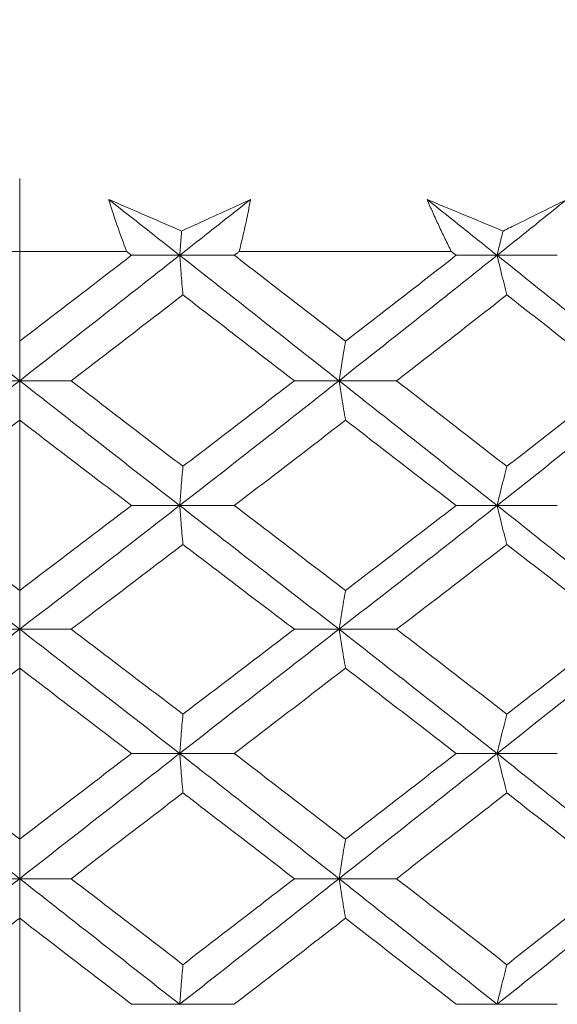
# Model space of a CAD drawing. Header units: inches. Extents: x 0.8 to 21, y 1.2 to 16.5.
# Tile 54 of 88: x 9.201 to 9.356, y 13.903 to 14.187. Entities that reach past the tile are written whole.
import ezdxf

# ---------------------------------------------------------------- set-up
doc = ezdxf.new("R2010")
doc.units = ezdxf.units.IN
doc.header["$MEASUREMENT"] = 0
doc.linetypes.add('CENTERX2', pattern=[0.8, 0.5, -0.1, 0.1, -0.1])
doc.layers.add('SLD-0', color=7, linetype='Continuous')

msp = doc.modelspace()

# ---------------------------------------------------------------- linework, layer by layer
at = {"color": 7, "linetype": 'Continuous', "lineweight": 15}
for p, q in [((9.17032, 14.11989), (9.23202, 14.11989)), ((9.26448, 14.11989), (9.32569, 14.11989)), ((9.24732, 14.1188), (9.23343, 14.1188)), ((9.24732, 14.1188), (9.26308, 14.1188)), ((9.33889, 14.1188), (9.32709, 14.1188)), ((9.33889, 14.1188), (9.35627, 14.1188)), ((9.20117, 14.08263), (9.18632, 14.08263)), ((9.20117, 14.08263), (9.21602, 14.08263)), ((9.29329, 14.08263), (9.28041, 14.08263)), ((9.29329, 14.08263), (9.30989, 14.08263)), ((9.24732, 14.04665), (9.23343, 14.04665)), ((9.24732, 14.04665), (9.26308, 14.04665)), ((9.33889, 14.04665), (9.32709, 14.04665)), ((9.33889, 14.04665), (9.35627, 14.04665)), ((9.20117, 14.01099), (9.18632, 14.01099)), ((9.20117, 14.01099), (9.21602, 14.01099)), ((9.29329, 14.01099), (9.28041, 14.01099)), ((9.29329, 14.01099), (9.30989, 14.01099)), ((9.24732, 13.97516), (9.23343, 13.97516)), ((9.24732, 13.97516), (9.26308, 13.97516)), ((9.33889, 13.97516), (9.32709, 13.97516)), ((9.33889, 13.97516), (9.35627, 13.97516)), ((9.20117, 13.93907), (9.18632, 13.93907)), ((9.20117, 13.93907), (9.21602, 13.93907)), ((9.29329, 13.93907), (9.28041, 13.93907)), ((9.29329, 13.93907), (9.30989, 13.93907)), ((9.24732, 13.90286), (9.23343, 13.90286)), ((9.24732, 13.90286), (9.26308, 13.90286)), ((9.33889, 13.90286), (9.32709, 13.90286)), ((9.33889, 13.90286), (9.35627, 13.90286))]:
    msp.add_line(p, q, dxfattribs=at)
for points, knots in [([(9.22684, 14.13489), (9.22992, 14.13355), (9.23608, 14.13089), (9.24311, 14.12786), (9.24705, 14.12616), (9.24789, 14.1258)], [0, 0, 0, 0, 0.440572, 0.881144, 1, 1, 1, 1]), ([(9.23202, 14.11989), (9.23109, 14.12238), (9.22971, 14.12611), (9.22803, 14.13112), (9.22724, 14.13363), (9.22684, 14.13489)], [0, 0, 0, 0, 0.49985, 0.749906, 1, 1, 1, 1]), ([(9.24732, 14.1188), (9.2435, 14.1218), (9.23668, 14.12716), (9.22985, 14.13253), (9.22684, 14.13489)], [0, 0, 0, 0, 0.559972, 1, 1, 1, 1]), ([(9.24732, 14.1188), (9.25114, 14.1218), (9.25796, 14.12716), (9.26477, 14.13253), (9.26776, 14.13489)], [0, 0, 0, 0, 0.559972, 1, 1, 1, 1]), ([(9.24789, 14.1258), (9.24943, 14.1265), (9.2561, 14.12953), (9.26269, 14.13256), (9.26776, 14.13489)], [0, 0, 0, 0, 0.231715, 1, 1, 1, 1]), ([(9.26776, 14.13489), (9.26753, 14.13363), (9.26694, 14.13049), (9.26586, 14.12549), (9.26494, 14.12175), (9.26448, 14.11989)], [0, 0, 0, 0, 0.249909, 0.624893, 1, 1, 1, 1]), ([(9.3187, 14.13489), (9.32191, 14.13355), (9.32833, 14.13089), (9.33563, 14.12786), (9.33973, 14.12616), (9.3406, 14.1258)], [0, 0, 0, 0, 0.440572, 0.881144, 1, 1, 1, 1]), ([(9.32569, 14.11989), (9.32508, 14.12113), (9.32384, 14.12362), (9.32236, 14.12674), (9.32121, 14.12924), (9.32035, 14.13112), (9.31952, 14.133), (9.31897, 14.13426), (9.3187, 14.13489)], [0, 0, 0, 0, 0.249909, 0.499854, 0.624878, 0.749908, 0.874952, 1, 1, 1, 1]), ([(9.33889, 14.1188), (9.33513, 14.1218), (9.32841, 14.12716), (9.32167, 14.13253), (9.3187, 14.13489)], [0, 0, 0, 0, 0.559972, 1, 1, 1, 1]), ([(9.33889, 14.1188), (9.34265, 14.1218), (9.34936, 14.12716), (9.35604, 14.13253), (9.35898, 14.13489)], [0, 0, 0, 0, 0.559972, 1, 1, 1, 1]), ([(9.3406, 14.1258), (9.34203, 14.1265), (9.3482, 14.12953), (9.3543, 14.13256), (9.35898, 14.13489)], [0, 0, 0, 0, 0.231715, 1, 1, 1, 1]), ([(9.24789, 14.1258), (9.24783, 14.12513), (9.24764, 14.12282), (9.24745, 14.12047), (9.24732, 14.1188)], [0, 0, 0, 0, 0.289943, 1, 1, 1, 1]), ([(9.3406, 14.1258), (9.34043, 14.12513), (9.33986, 14.12282), (9.33929, 14.12047), (9.33889, 14.1188)], [0, 0, 0, 0, 0.289943, 1, 1, 1, 1]), ([(9.23343, 14.1188), (9.23316, 14.119), (9.23269, 14.11936), (9.23222, 14.11973), (9.23202, 14.11989)], [0, 0, 0, 0, 0.559995, 1, 1, 1, 1]), ([(9.26308, 14.1188), (9.26334, 14.119), (9.26381, 14.11936), (9.26428, 14.11973), (9.26448, 14.11989)], [0, 0, 0, 0, 0.559995, 1, 1, 1, 1]), ([(9.32709, 14.1188), (9.32683, 14.119), (9.32636, 14.11936), (9.3259, 14.11973), (9.32569, 14.11989)], [0, 0, 0, 0, 0.559995, 1, 1, 1, 1]), ([(9.20117, 14.08263), (9.19255, 14.08937), (9.17715, 14.10142), (9.16178, 14.11349), (9.15502, 14.1188)], [0, 0, 0, 0, 0.559631, 1, 1, 1, 1]), ([(9.20117, 14.09401), (9.20719, 14.09864), (9.21795, 14.1069), (9.2287, 14.11516), (9.23343, 14.1188)], [0, 0, 0, 0, 0.5597943, 1, 1, 1, 1]), ([(9.20117, 14.08263), (9.20979, 14.08937), (9.22519, 14.10142), (9.24055, 14.11349), (9.24732, 14.1188)], [0, 0, 0, 0, 0.5596306, 1, 1, 1, 1]), ([(9.24826, 14.10739), (9.24817, 14.10845), (9.24799, 14.11058), (9.24768, 14.11437), (9.24745, 14.11713), (9.24732, 14.1188)], [0, 0, 0, 0, 0.28405, 0.568101, 1, 1, 1, 1]), ([(9.29329, 14.08263), (9.28473, 14.08937), (9.26943, 14.10142), (9.25408, 14.11349), (9.24732, 14.1188)], [0, 0, 0, 0, 0.559631, 1, 1, 1, 1]), ([(9.29517, 14.09401), (9.28919, 14.09864), (9.2785, 14.1069), (9.26779, 14.11516), (9.26308, 14.1188)], [0, 0, 0, 0, 0.5597943, 1, 1, 1, 1]), ([(9.29329, 14.08263), (9.30183, 14.08937), (9.31709, 14.10142), (9.33223, 14.11349), (9.33889, 14.1188)], [0, 0, 0, 0, 0.5596306, 1, 1, 1, 1]), ([(9.29517, 14.09401), (9.30114, 14.09864), (9.31181, 14.1069), (9.32242, 14.11516), (9.32709, 14.1188)], [0, 0, 0, 0, 0.559794, 1, 1, 1, 1]), ([(9.3417, 14.10739), (9.34144, 14.10845), (9.3409, 14.11058), (9.33996, 14.11437), (9.33929, 14.11713), (9.33889, 14.1188)], [0, 0, 0, 0, 0.28405, 0.568101, 1, 1, 1, 1]), ([(9.38396, 14.08263), (9.37559, 14.08937), (9.36064, 14.10142), (9.34554, 14.11349), (9.33889, 14.1188)], [0, 0, 0, 0, 0.559631, 1, 1, 1, 1]), ([(9.21602, 14.08263), (9.22204, 14.08724), (9.2328, 14.09549), (9.24353, 14.10375), (9.24826, 14.10739)], [0, 0, 0, 0, 0.559703, 1, 1, 1, 1]), ([(9.28041, 14.08263), (9.27442, 14.08724), (9.26371, 14.09549), (9.25298, 14.10375), (9.24826, 14.10739)], [0, 0, 0, 0, 0.559703, 1, 1, 1, 1]), ([(9.30989, 14.08263), (9.31584, 14.08724), (9.32648, 14.09549), (9.33705, 14.10375), (9.3417, 14.10739)], [0, 0, 0, 0, 0.559703, 1, 1, 1, 1]), ([(9.37326, 14.08263), (9.36739, 14.08724), (9.3569, 14.09549), (9.34635, 14.10375), (9.3417, 14.10739)], [0, 0, 0, 0, 0.559703, 1, 1, 1, 1]), ([(9.20117, 14.09401), (9.20117, 14.09295), (9.20117, 14.09083), (9.20117, 14.08704), (9.20117, 14.08429), (9.20117, 14.08263)], [0, 0, 0, 0, 0.284297, 0.568594, 1, 1, 1, 1]), ([(9.29517, 14.09401), (9.29499, 14.09295), (9.29463, 14.09083), (9.294, 14.08704), (9.29356, 14.08429), (9.29329, 14.08263)], [0, 0, 0, 0, 0.284297, 0.568594, 1, 1, 1, 1]), ([(9.15502, 14.04665), (9.16362, 14.05335), (9.17901, 14.06532), (9.19439, 14.07733), (9.20117, 14.08263)], [0, 0, 0, 0, 0.559203, 1, 1, 1, 1]), ([(9.20117, 14.07126), (9.20117, 14.07232), (9.20117, 14.07444), (9.20117, 14.07822), (9.20117, 14.08097), (9.20117, 14.08263)], [0, 0, 0, 0, 0.2844746, 0.5689492, 1, 1, 1, 1]), ([(9.24732, 14.04665), (9.23871, 14.05335), (9.22333, 14.06532), (9.20795, 14.07733), (9.20117, 14.08263)], [0, 0, 0, 0, 0.559203, 1, 1, 1, 1]), ([(9.24826, 14.05796), (9.24225, 14.06256), (9.2315, 14.07077), (9.22076, 14.079), (9.21602, 14.08263)], [0, 0, 0, 0, 0.559504, 1, 1, 1, 1]), ([(9.24732, 14.04665), (9.25592, 14.05335), (9.27129, 14.06532), (9.28656, 14.07733), (9.29329, 14.08263)], [0, 0, 0, 0, 0.559203, 1, 1, 1, 1]), ([(9.24826, 14.05796), (9.25427, 14.06256), (9.26501, 14.07077), (9.2757, 14.079), (9.28041, 14.08263)], [0, 0, 0, 0, 0.559504, 1, 1, 1, 1]), ([(9.29517, 14.07126), (9.29499, 14.07232), (9.29463, 14.07444), (9.294, 14.07822), (9.29356, 14.08097), (9.29329, 14.08263)], [0, 0, 0, 0, 0.284475, 0.568949, 1, 1, 1, 1]), ([(9.33889, 14.04665), (9.33041, 14.05335), (9.31525, 14.06532), (9.30001, 14.07733), (9.29329, 14.08263)], [0, 0, 0, 0, 0.559203, 1, 1, 1, 1]), ([(9.3417, 14.05796), (9.33578, 14.06256), (9.3252, 14.07077), (9.31457, 14.079), (9.30989, 14.08263)], [0, 0, 0, 0, 0.559504, 1, 1, 1, 1]), ([(9.33889, 14.04665), (9.34734, 14.05335), (9.36246, 14.06532), (9.37738, 14.07733), (9.38396, 14.08263)], [0, 0, 0, 0, 0.559203, 1, 1, 1, 1]), ([(9.3417, 14.05796), (9.34761, 14.06256), (9.35817, 14.07077), (9.36865, 14.079), (9.37326, 14.08263)], [0, 0, 0, 0, 0.559504, 1, 1, 1, 1]), ([(9.16891, 14.04665), (9.17493, 14.05124), (9.18568, 14.05943), (9.19643, 14.06764), (9.20117, 14.07126)], [0, 0, 0, 0, 0.559413, 1, 1, 1, 1]), ([(9.23343, 14.04665), (9.22741, 14.05124), (9.21665, 14.05943), (9.2059, 14.06764), (9.20117, 14.07126)], [0, 0, 0, 0, 0.559413, 1, 1, 1, 1]), ([(9.26308, 14.04665), (9.26907, 14.05124), (9.2798, 14.05943), (9.29047, 14.06764), (9.29517, 14.07126)], [0, 0, 0, 0, 0.559413, 1, 1, 1, 1]), ([(9.32709, 14.04665), (9.32114, 14.05124), (9.31052, 14.05943), (9.29986, 14.06764), (9.29517, 14.07126)], [0, 0, 0, 0, 0.559413, 1, 1, 1, 1]), ([(9.24826, 14.05796), (9.24817, 14.0569), (9.24799, 14.05479), (9.24768, 14.05103), (9.24745, 14.0483), (9.24732, 14.04665)], [0, 0, 0, 0, 0.2850029, 0.5700059, 1, 1, 1, 1]), ([(9.3417, 14.05796), (9.34143, 14.0569), (9.3409, 14.05479), (9.33996, 14.05103), (9.33929, 14.0483), (9.33889, 14.04665)], [0, 0, 0, 0, 0.285003, 0.570006, 1, 1, 1, 1]), ([(9.20117, 14.01099), (9.19255, 14.01762), (9.17714, 14.02949), (9.16179, 14.0414), (9.15502, 14.04665)], [0, 0, 0, 0, 0.5590747, 1, 1, 1, 1]), ([(9.20117, 14.0222), (9.19515, 14.02675), (9.18438, 14.03489), (9.17364, 14.04305), (9.16891, 14.04665)], [0, 0, 0, 0, 0.559215, 1, 1, 1, 1]), ([(9.20117, 14.0222), (9.20719, 14.02675), (9.21796, 14.03489), (9.2287, 14.04305), (9.23343, 14.04665)], [0, 0, 0, 0, 0.559215, 1, 1, 1, 1]), ([(9.20117, 14.01099), (9.20979, 14.01762), (9.2252, 14.02949), (9.24055, 14.0414), (9.24732, 14.04665)], [0, 0, 0, 0, 0.559075, 1, 1, 1, 1]), ([(9.24826, 14.03538), (9.24817, 14.03643), (9.24799, 14.03854), (9.24768, 14.04229), (9.24745, 14.04501), (9.24732, 14.04665)], [0, 0, 0, 0, 0.2853089, 0.5706178, 1, 1, 1, 1]), ([(9.29329, 14.01099), (9.28473, 14.01762), (9.26942, 14.02949), (9.25408, 14.0414), (9.24732, 14.04665)], [0, 0, 0, 0, 0.559075, 1, 1, 1, 1]), ([(9.29517, 14.0222), (9.28919, 14.02675), (9.2785, 14.03489), (9.26779, 14.04305), (9.26308, 14.04665)], [0, 0, 0, 0, 0.559215, 1, 1, 1, 1]), ([(9.29329, 14.01099), (9.30183, 14.01762), (9.3171, 14.02949), (9.33223, 14.0414), (9.33889, 14.04665)], [0, 0, 0, 0, 0.5590747, 1, 1, 1, 1]), ([(9.29517, 14.0222), (9.30114, 14.02675), (9.31181, 14.03489), (9.32241, 14.04305), (9.32709, 14.04665)], [0, 0, 0, 0, 0.559215, 1, 1, 1, 1]), ([(9.3417, 14.03538), (9.34143, 14.03643), (9.34089, 14.03854), (9.33996, 14.04229), (9.33929, 14.04501), (9.33889, 14.04665)], [0, 0, 0, 0, 0.2853089, 0.5706178, 1, 1, 1, 1]), ([(9.38396, 14.01099), (9.37559, 14.01762), (9.36063, 14.02949), (9.34554, 14.0414), (9.33889, 14.04665)], [0, 0, 0, 0, 0.559075, 1, 1, 1, 1]), ([(9.21602, 14.01099), (9.22204, 14.01553), (9.2328, 14.02365), (9.24353, 14.03179), (9.24826, 14.03538)], [0, 0, 0, 0, 0.559555, 1, 1, 1, 1]), ([(9.28041, 14.01099), (9.27442, 14.01553), (9.26371, 14.02365), (9.25299, 14.03179), (9.24826, 14.03538)], [0, 0, 0, 0, 0.559555, 1, 1, 1, 1]), ([(9.30989, 14.01099), (9.31584, 14.01553), (9.32648, 14.02365), (9.33705, 14.03179), (9.3417, 14.03538)], [0, 0, 0, 0, 0.559555, 1, 1, 1, 1]), ([(9.37326, 14.01099), (9.36739, 14.01553), (9.3569, 14.02365), (9.34635, 14.03179), (9.3417, 14.03538)], [0, 0, 0, 0, 0.559555, 1, 1, 1, 1]), ([(9.20117, 14.0222), (9.20117, 14.02115), (9.20117, 14.01905), (9.20117, 14.01532), (9.20117, 14.01261), (9.20117, 14.01099)], [0, 0, 0, 0, 0.285861, 0.571724, 1, 1, 1, 1]), ([(9.29517, 14.0222), (9.29499, 14.02115), (9.29463, 14.01905), (9.294, 14.01532), (9.29355, 14.01261), (9.29329, 14.01099)], [0, 0, 0, 0, 0.2858615, 0.5717236, 1, 1, 1, 1]), ([(9.15502, 13.97516), (9.16363, 13.98188), (9.17898, 13.99384), (9.1944, 14.00576), (9.20117, 14.01099)], [0, 0, 0, 0, 0.561021, 1, 1, 1, 1]), ([(9.20117, 13.99973), (9.20117, 14.00079), (9.20117, 14.0029), (9.20117, 14.00664), (9.20117, 14.00936), (9.20117, 14.01099)], [0, 0, 0, 0, 0.2855092, 0.5710184, 1, 1, 1, 1]), ([(9.24732, 13.97516), (9.23871, 13.98188), (9.22335, 13.99384), (9.20794, 14.00576), (9.20117, 14.01099)], [0, 0, 0, 0, 0.5610212, 1, 1, 1, 1]), ([(9.24826, 13.98649), (9.24224, 13.99108), (9.23151, 13.99926), (9.22075, 14.00741), (9.21602, 14.01099)], [0, 0, 0, 0, 0.560736, 1, 1, 1, 1]), ([(9.24732, 13.97516), (9.25592, 13.98188), (9.27126, 13.99384), (9.28657, 14.00576), (9.29329, 14.01099)], [0, 0, 0, 0, 0.561021, 1, 1, 1, 1]), ([(9.24826, 13.98649), (9.25427, 13.99108), (9.265, 13.99926), (9.27571, 14.00741), (9.28041, 14.01099)], [0, 0, 0, 0, 0.560736, 1, 1, 1, 1]), ([(9.29517, 13.99973), (9.29499, 14.00079), (9.29463, 14.0029), (9.294, 14.00664), (9.29355, 14.00936), (9.29329, 14.01099)], [0, 0, 0, 0, 0.285509, 0.571018, 1, 1, 1, 1]), ([(9.33889, 13.97516), (9.33041, 13.98188), (9.31528, 13.99384), (9.3, 14.00576), (9.29329, 14.01099)], [0, 0, 0, 0, 0.561021, 1, 1, 1, 1]), ([(9.3417, 13.98649), (9.33578, 13.99108), (9.32521, 13.99926), (9.31456, 14.00741), (9.30989, 14.01099)], [0, 0, 0, 0, 0.560736, 1, 1, 1, 1]), ([(9.33889, 13.97516), (9.34735, 13.98188), (9.36243, 13.99384), (9.37739, 14.00576), (9.38396, 14.01099)], [0, 0, 0, 0, 0.561021, 1, 1, 1, 1]), ([(9.3417, 13.98649), (9.34762, 13.99108), (9.35816, 13.99926), (9.36865, 14.00741), (9.37326, 14.01099)], [0, 0, 0, 0, 0.560736, 1, 1, 1, 1]), ([(9.16891, 13.97516), (9.17493, 13.97976), (9.18567, 13.98796), (9.19644, 13.99614), (9.20117, 13.99973)], [0, 0, 0, 0, 0.560645, 1, 1, 1, 1]), ([(9.23343, 13.97516), (9.22741, 13.97976), (9.21666, 13.98796), (9.2059, 13.99614), (9.20117, 13.99973)], [0, 0, 0, 0, 0.560645, 1, 1, 1, 1]), ([(9.26308, 13.97516), (9.26908, 13.97976), (9.27978, 13.98796), (9.29047, 13.99614), (9.29517, 13.99973)], [0, 0, 0, 0, 0.560645, 1, 1, 1, 1]), ([(9.32709, 13.97516), (9.32114, 13.97976), (9.31053, 13.98796), (9.29986, 13.99614), (9.29517, 13.99973)], [0, 0, 0, 0, 0.560645, 1, 1, 1, 1]), ([(9.24826, 13.98649), (9.24817, 13.98543), (9.24799, 13.98332), (9.24768, 13.97955), (9.24745, 13.97681), (9.24732, 13.97516)], [0, 0, 0, 0, 0.2848406, 0.5696813, 1, 1, 1, 1]), ([(9.3417, 13.98649), (9.34143, 13.98543), (9.3409, 13.98332), (9.33996, 13.97955), (9.33929, 13.97681), (9.33889, 13.97516)], [0, 0, 0, 0, 0.284841, 0.569681, 1, 1, 1, 1]), ([(9.20117, 13.93907), (9.19254, 13.94583), (9.17716, 13.95787), (9.16178, 13.96988), (9.15502, 13.97516)], [0, 0, 0, 0, 0.5605943, 1, 1, 1, 1]), ([(9.20117, 13.95047), (9.19514, 13.95509), (9.18439, 13.96333), (9.17364, 13.97155), (9.16891, 13.97516)], [0, 0, 0, 0, 0.560447, 1, 1, 1, 1]), ([(9.20117, 13.95047), (9.20719, 13.95509), (9.21794, 13.96333), (9.2287, 13.97155), (9.23343, 13.97516)], [0, 0, 0, 0, 0.560447, 1, 1, 1, 1]), ([(9.20117, 13.93907), (9.20979, 13.94583), (9.22518, 13.95787), (9.24056, 13.96988), (9.24732, 13.97516)], [0, 0, 0, 0, 0.560594, 1, 1, 1, 1]), ([(9.24826, 13.96381), (9.24817, 13.96487), (9.24799, 13.96699), (9.24768, 13.97077), (9.24745, 13.97351), (9.24732, 13.97516)], [0, 0, 0, 0, 0.284599, 0.569198, 1, 1, 1, 1]), ([(9.29329, 13.93907), (9.28472, 13.94583), (9.26944, 13.95787), (9.25407, 13.96988), (9.24732, 13.97516)], [0, 0, 0, 0, 0.560594, 1, 1, 1, 1]), ([(9.29517, 13.95047), (9.28919, 13.95509), (9.27851, 13.96333), (9.26779, 13.97155), (9.26308, 13.97516)], [0, 0, 0, 0, 0.560447, 1, 1, 1, 1]), ([(9.29329, 13.93907), (9.30183, 13.94583), (9.31708, 13.95787), (9.33223, 13.96988), (9.33889, 13.97516)], [0, 0, 0, 0, 0.560594, 1, 1, 1, 1]), ([(9.29517, 13.95047), (9.30114, 13.95509), (9.3118, 13.96333), (9.32242, 13.97155), (9.32709, 13.97516)], [0, 0, 0, 0, 0.560447, 1, 1, 1, 1]), ([(9.3417, 13.96381), (9.34144, 13.96487), (9.3409, 13.96699), (9.33996, 13.97077), (9.33929, 13.97351), (9.33889, 13.97516)], [0, 0, 0, 0, 0.284599, 0.569198, 1, 1, 1, 1]), ([(9.38396, 13.93907), (9.37558, 13.94583), (9.36065, 13.95787), (9.34553, 13.96988), (9.33889, 13.97516)], [0, 0, 0, 0, 0.560594, 1, 1, 1, 1]), ([(9.21602, 13.93907), (9.22204, 13.9437), (9.23279, 13.95195), (9.24354, 13.96019), (9.24826, 13.96381)], [0, 0, 0, 0, 0.560356, 1, 1, 1, 1]), ([(9.28041, 13.93907), (9.27442, 13.9437), (9.26372, 13.95195), (9.25298, 13.96019), (9.24826, 13.96381)], [0, 0, 0, 0, 0.560356, 1, 1, 1, 1]), ([(9.30989, 13.93907), (9.31584, 13.9437), (9.32647, 13.95195), (9.33705, 13.96019), (9.3417, 13.96381)], [0, 0, 0, 0, 0.560356, 1, 1, 1, 1]), ([(9.37326, 13.93907), (9.36739, 13.9437), (9.35691, 13.95195), (9.34635, 13.96019), (9.3417, 13.96381)], [0, 0, 0, 0, 0.560356, 1, 1, 1, 1]), ([(9.20117, 13.95047), (9.20117, 13.94941), (9.20117, 13.94728), (9.20117, 13.94349), (9.20117, 13.94074), (9.20117, 13.93907)], [0, 0, 0, 0, 0.284211, 0.568422, 1, 1, 1, 1]), ([(9.29517, 13.95047), (9.29499, 13.94941), (9.29463, 13.94728), (9.294, 13.94349), (9.29356, 13.94074), (9.29329, 13.93907)], [0, 0, 0, 0, 0.284211, 0.568422, 1, 1, 1, 1]), ([(9.15502, 13.90286), (9.16363, 13.90962), (9.179, 13.9217), (9.1944, 13.93376), (9.20117, 13.93907)], [0, 0, 0, 0, 0.560166, 1, 1, 1, 1]), ([(9.20117, 13.92766), (9.20117, 13.92873), (9.20117, 13.93085), (9.20117, 13.93465), (9.20117, 13.93741), (9.20117, 13.93907)], [0, 0, 0, 0, 0.284098, 0.568196, 1, 1, 1, 1]), ([(9.24732, 13.90286), (9.23871, 13.90962), (9.22334, 13.9217), (9.20794, 13.93376), (9.20117, 13.93907)], [0, 0, 0, 0, 0.560166, 1, 1, 1, 1]), ([(9.24826, 13.91428), (9.24225, 13.91891), (9.23151, 13.92718), (9.22075, 13.93544), (9.21602, 13.93907)], [0, 0, 0, 0, 0.560157, 1, 1, 1, 1]), ([(9.24732, 13.90286), (9.25592, 13.90962), (9.27127, 13.9217), (9.28656, 13.93376), (9.29329, 13.93907)], [0, 0, 0, 0, 0.560166, 1, 1, 1, 1]), ([(9.24826, 13.91428), (9.25427, 13.91891), (9.265, 13.92718), (9.27571, 13.93544), (9.28041, 13.93907)], [0, 0, 0, 0, 0.560157, 1, 1, 1, 1]), ([(9.29517, 13.92766), (9.29499, 13.92873), (9.29463, 13.93085), (9.294, 13.93465), (9.29356, 13.93741), (9.29329, 13.93907)], [0, 0, 0, 0, 0.284098, 0.568196, 1, 1, 1, 1]), ([(9.33889, 13.90286), (9.33041, 13.90962), (9.31527, 13.9217), (9.3, 13.93376), (9.29329, 13.93907)], [0, 0, 0, 0, 0.560166, 1, 1, 1, 1]), ([(9.3417, 13.91428), (9.33578, 13.91891), (9.3252, 13.92718), (9.31456, 13.93544), (9.30989, 13.93907)], [0, 0, 0, 0, 0.560157, 1, 1, 1, 1]), ([(9.33889, 13.90286), (9.34735, 13.90962), (9.36244, 13.9217), (9.37738, 13.93376), (9.38396, 13.93907)], [0, 0, 0, 0, 0.560166, 1, 1, 1, 1]), ([(9.3417, 13.91428), (9.34762, 13.91891), (9.35817, 13.92718), (9.36865, 13.93544), (9.37326, 13.93907)], [0, 0, 0, 0, 0.560157, 1, 1, 1, 1]), ([(9.16891, 13.90286), (9.17493, 13.90749), (9.18568, 13.91576), (9.19644, 13.92403), (9.20117, 13.92766)], [0, 0, 0, 0, 0.560066, 1, 1, 1, 1]), ([(9.23343, 13.90286), (9.22741, 13.90749), (9.21666, 13.91576), (9.2059, 13.92403), (9.20117, 13.92766)], [0, 0, 0, 0, 0.560066, 1, 1, 1, 1]), ([(9.26308, 13.90286), (9.26908, 13.90749), (9.27979, 13.91576), (9.29047, 13.92403), (9.29517, 13.92766)], [0, 0, 0, 0, 0.560066, 1, 1, 1, 1]), ([(9.32709, 13.90286), (9.32114, 13.90749), (9.31053, 13.91576), (9.29986, 13.92403), (9.29517, 13.92766)], [0, 0, 0, 0, 0.560066, 1, 1, 1, 1]), ([(9.24826, 13.91428), (9.24817, 13.91321), (9.24799, 13.91108), (9.24768, 13.90729), (9.24745, 13.90452), (9.24732, 13.90286)], [0, 0, 0, 0, 0.283992, 0.567985, 1, 1, 1, 1]), ([(9.3417, 13.91428), (9.34144, 13.91321), (9.3409, 13.91108), (9.33996, 13.90729), (9.33929, 13.90452), (9.33889, 13.90286)], [0, 0, 0, 0, 0.283992, 0.567985, 1, 1, 1, 1])]:
    msp.add_open_spline(points, degree=3, knots=knots, dxfattribs=at)
at = {"layer": 'SLD-0', "color": 7, "linetype": 'CENTERX2', "lineweight": 0}
msp.add_line((9.20117, 12.04094), (9.20117, 16.47317), dxfattribs=at)

doc.saveas('drawing.dxf')
